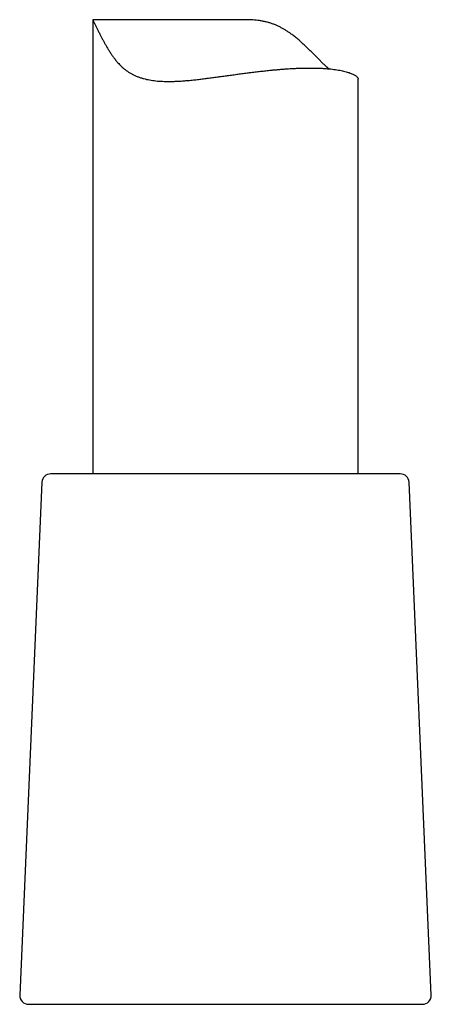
# Model space of a CAD drawing. Header units: millimetres. Extents: x 8 to 651, y 12 to 732.
# Tile 32 of 39: x 535 to 559, y 436 to 491. Entities that reach past the tile are written whole.
import ezdxf

# ---------------------------------------------------------------- set-up
doc = ezdxf.new("R2010")
doc.units = ezdxf.units.MM

msp = doc.modelspace()

# ---------------------------------------------------------------- linework, layer by layer
at = {"color": 7, "linetype": 'Continuous', "lineweight": 30}
for p, q in [((539.572, 491.457), (539.572, 465.781)), ((548.196, 491.464), (539.579, 491.464)), ((554.572, 465.781), (554.572, 488.099)), ((553.354, 465.781), (537.201, 465.781)), ((556.943, 465.781), (553.354, 465.781)), ((536.701, 465.303), (535.444, 436.303)), ((558.699, 436.303), (557.443, 465.303)), ((535.944, 435.781), (558.2, 435.781))]:
    msp.add_line(p, q, dxfattribs=at)
for centre, start, end in [((537.201, 465.281), 90, 177.5187), ((556.943, 465.281), 2.4813, 90), ((535.944, 436.281), 177.5187, 270), ((558.2, 436.281), 270, 2.4813)]:
    msp.add_arc(centre, 0.5, start, end, dxfattribs=at)
for points, knots in [([(539.579, 491.463), (539.578, 491.463), (539.573, 491.464), (539.571, 491.459), (539.573, 491.448), (539.578, 491.433), (539.587, 491.413), (539.6, 491.387), (539.617, 491.354), (539.637, 491.315), (539.661, 491.269), (539.688, 491.216), (539.717, 491.158), (539.749, 491.094), (539.784, 491.024), (539.821, 490.949), (539.861, 490.868), (539.904, 490.783), (539.948, 490.694), (540.004, 490.585), (540.071, 490.455), (540.151, 490.302), (540.237, 490.144), (540.327, 489.984), (540.423, 489.822), (540.523, 489.66), (540.629, 489.5), (540.741, 489.341), (540.862, 489.182), (540.977, 489.044), (541.085, 488.927), (541.181, 488.83), (541.286, 488.733), (541.402, 488.637), (541.53, 488.543), (541.664, 488.457), (541.806, 488.377), (541.955, 488.304), (542.111, 488.238), (542.274, 488.181), (542.44, 488.131), (542.609, 488.089), (542.781, 488.055), (542.957, 488.027), (543.138, 488.004), (543.325, 487.988), (543.516, 487.977), (543.711, 487.971), (543.929, 487.97), (544.17, 487.975), (544.434, 487.987), (544.703, 488.004), (544.978, 488.027), (545.257, 488.055), (545.541, 488.086), (545.828, 488.12), (546.115, 488.157), (546.402, 488.195), (546.689, 488.234), (546.977, 488.273), (547.267, 488.314), (547.558, 488.354), (547.852, 488.394), (548.145, 488.433), (548.442, 488.472), (548.744, 488.509), (549.049, 488.545), (549.351, 488.579), (549.619, 488.606), (549.852, 488.629), (550.052, 488.646), (550.249, 488.663), (550.445, 488.677), (550.639, 488.69), (550.855, 488.703), (551.091, 488.715), (551.346, 488.724), (551.595, 488.73), (551.839, 488.732), (552.076, 488.73), (552.281, 488.725), (552.455, 488.718), (552.6, 488.71), (552.76, 488.7), (552.932, 488.685), (553.114, 488.666), (553.287, 488.644), (553.451, 488.618), (553.605, 488.589), (553.75, 488.558), (553.884, 488.523), (554.007, 488.487), (554.117, 488.449), (554.216, 488.409), (554.302, 488.368), (554.378, 488.326), (554.442, 488.283), (554.494, 488.24), (554.533, 488.198), (554.559, 488.157), (554.571, 488.123), (554.571, 488.105), (554.57, 488.099)], [0, 0, 0, 0, 0.0026902, 0.01186, 0.0185938, 0.0253274, 0.0321009, 0.0388743, 0.0457892, 0.052704, 0.0596762, 0.0666484, 0.0733842, 0.0801203, 0.0869014, 0.0936828, 0.1005755, 0.1074683, 0.1143877, 0.1213072, 0.1319762, 0.1426459, 0.1533556, 0.1640656, 0.1748293, 0.1855986, 0.1961798, 0.206767, 0.2178525, 0.2289374, 0.2363714, 0.2438069, 0.25124, 0.259832, 0.268424, 0.2770834, 0.2857429, 0.294619, 0.3034951, 0.3124468, 0.3213985, 0.3299899, 0.3385814, 0.3472322, 0.3558832, 0.3647031, 0.3735231, 0.3823942, 0.3912654, 0.4027078, 0.4141504, 0.4256793, 0.4372084, 0.4489829, 0.4607576, 0.4726086, 0.4844597, 0.4961117, 0.5077639, 0.519484, 0.5312041, 0.5431356, 0.555067, 0.5670715, 0.5790761, 0.5917848, 0.6044934, 0.6172941, 0.6300948, 0.6388261, 0.6475592, 0.6562904, 0.6650918, 0.6738952, 0.6826965, 0.6949994, 0.7073023, 0.7196947, 0.732087, 0.7447625, 0.7574381, 0.7659536, 0.7744709, 0.7829864, 0.7950133, 0.8070402, 0.8191489, 0.8312576, 0.8436199, 0.8559822, 0.86843, 0.8808779, 0.8931617, 0.9054455, 0.9178098, 0.930174, 0.9427882, 0.9554023, 0.9681025, 0.9808026, 0.9935056, 1, 1, 1, 1]), ([(552.912, 488.686), (552.878, 488.715), (552.803, 488.78), (552.679, 488.894), (552.54, 489.026), (552.395, 489.169), (552.247, 489.317), (552.096, 489.469), (551.943, 489.624), (551.787, 489.779), (551.629, 489.932), (551.466, 490.087), (551.296, 490.241), (551.117, 490.396), (550.931, 490.545), (550.757, 490.676), (550.595, 490.787), (550.447, 490.882), (550.295, 490.971), (550.137, 491.055), (549.973, 491.132), (549.803, 491.203), (549.628, 491.265), (549.45, 491.317), (549.27, 491.361), (549.089, 491.395), (548.905, 491.423), (548.717, 491.443), (548.526, 491.456), (548.352, 491.463), (548.242, 491.463), (548.196, 491.463)], [0, 0, 0, 0, 0.028993, 0.064375, 0.104321, 0.144269, 0.18439, 0.224513, 0.264861, 0.305229, 0.344782, 0.384354, 0.425892, 0.467429, 0.509128, 0.550823, 0.580863, 0.610901, 0.6411, 0.671298, 0.702163, 0.733026, 0.764213, 0.7954, 0.825464, 0.855528, 0.88587, 0.916212, 0.947303, 0.978396, 1, 1, 1, 1])]:
    msp.add_open_spline(points, degree=3, knots=knots, dxfattribs=at)

doc.saveas('drawing.dxf')
